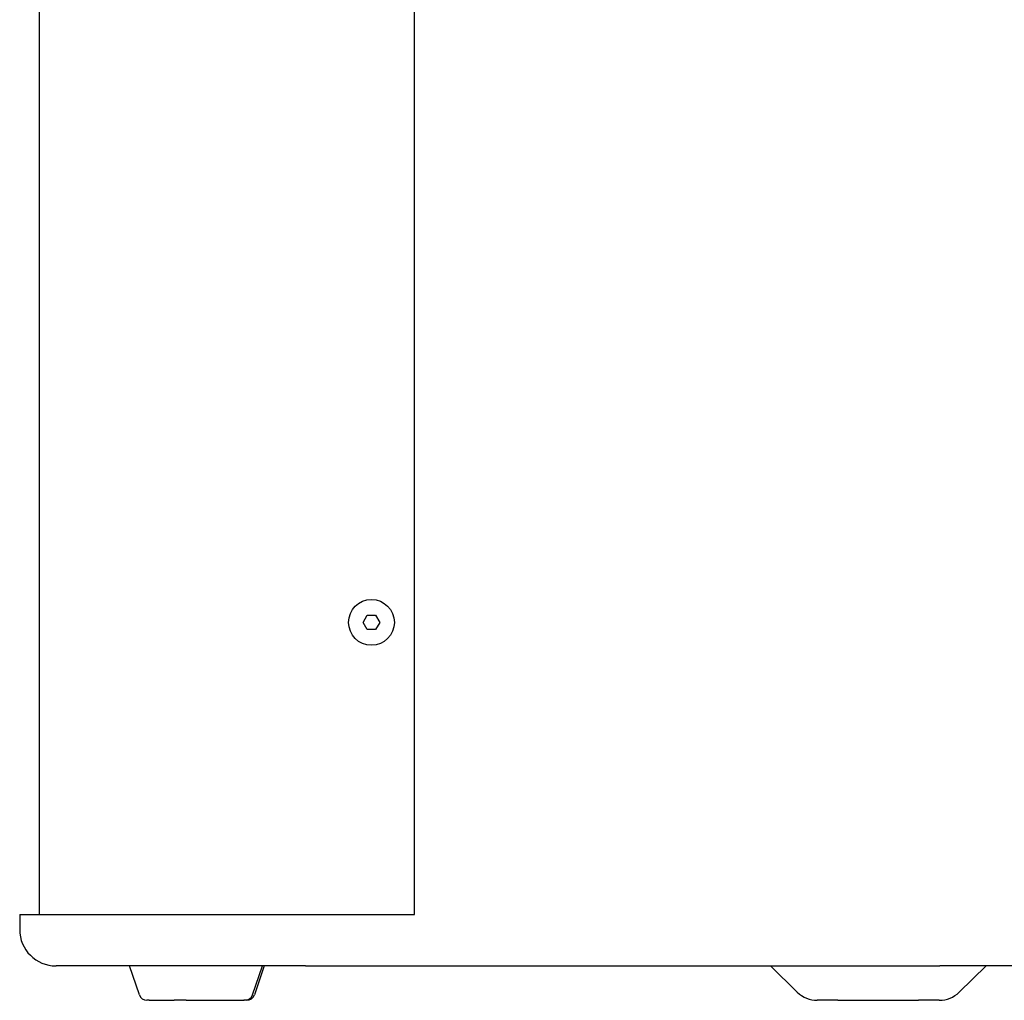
# Model space of a CAD drawing. Extents: x 668 to 3164, y 1007 to 2724.
# Tile 2 of 152: x 668 to 840, y 1657 to 1828. Entities that reach past the tile are written whole.
import ezdxf

# ---------------------------------------------------------------- set-up
doc = ezdxf.new("R2010")
doc.units = 0
doc.layers.add('KF_GRAVIS_12_RIGHT', color=7, linetype='CONTINUOUS')

# ---------------------------------------------------------------- blocks, each defined once
blk = doc.blocks.new('*U16')
at = {"layer": 'KF_GRAVIS_12_RIGHT'}
for p, q in [((-157.2936, -581), (-157.2936, -9)), ((-91.8161, -581), (-91.8161, -9)), ((-100.7595, -530), (-100.0378, -528.75)), ((-100.0378, -528.75), (-98.5944, -528.75)), ((-98.5944, -528.75), (-97.8727, -530)), ((-100.0378, -531.25), (-100.7595, -530)), ((-98.5944, -531.25), (-100.0378, -531.25)), ((-97.8727, -530), (-98.5944, -531.25)), ((-160.7704, -581), (-145.0821, -581)), ((-160.7704, -581), (-160.7704, -583.65)), ((-145.0821, -581), (-91.8161, -581)), ((-142.9059, -590), (-154.4204, -590)), ((-138.8745, -590), (-142.9059, -590)), ((-139.8564, -595.0564), (-141.6002, -590)), ((-110.8666, -590), (-138.8745, -590)), ((-120.0855, -595.0564), (-118.3417, -590)), ((-118.03, -590), (-119.7738, -595.0564)), ((-110.8666, -590), (0, -590)), ((-29.6154, -590), (-24.9123, -594.5815)), ((60.3305, -590), (0, -590)), ((3.3715, -594.5815), (8.0745, -590)), ((-138.1768, -596), (-138.5329, -596)), ((-138.1768, -596), (-133.779, -596)), ((-131.6687, -596), (-133.779, -596)), ((-131.6687, -596), (-121.6319, -596)), ((-121.409, -596), (-121.6319, -596)), ((-121.0973, -596), (-121.409, -596)), ((-17.8246, -596), (-21.4234, -596)), ((-17.8246, -596), (-3.7162, -596)), ((-0.1175, -596), (-3.7162, -596))]:
    blk.add_line(p, q, dxfattribs=at)
blk.add_circle((-99.3161, -530), 4, dxfattribs=at)
for centre, radius, start, end in [((-154.4204, -583.65), 6.35, 180, 270), ((-138.5329, -594.6), 1.4, 199.027561, 270), ((-121.409, -594.6), 1.4, 270, 340.972439), ((-121.0973, -594.6), 1.4, 270, 340.972439), ((-21.4234, -591), 5, 225.75, 270), ((-0.1175, -591), 5, 270, 314.25)]:
    blk.add_arc(centre, radius, start, end, dxfattribs=at)

msp = doc.modelspace()

# ---------------------------------------------------------------- block references
at = {"layer": 'KF_GRAVIS_12_RIGHT'}
msp.add_blockref('*U16', (828.93, 2253.1), dxfattribs=at)

doc.saveas('drawing.dxf')
